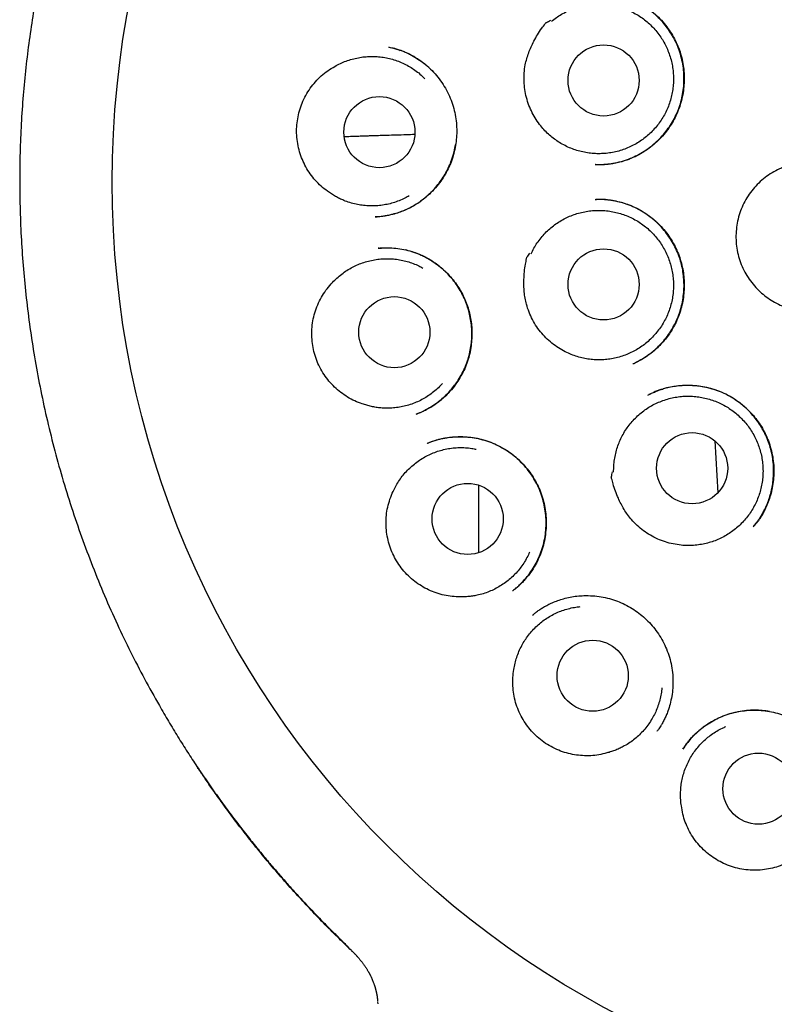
# Model space of a CAD drawing. Header units: millimetres. Extents: x 8 to 888, y 12 to 898.
# Tile 52 of 59: x 513 to 527, y 866 to 883. Entities that reach past the tile are written whole.
import ezdxf

# ---------------------------------------------------------------- set-up
doc = ezdxf.new("R2010")
doc.units = ezdxf.units.MM

msp = doc.modelspace()

# ---------------------------------------------------------------- linework, layer by layer
at = {"color": 7, "linetype": 'Continuous', "lineweight": 30}
for p, q in [((523.426, 880.282), (523.419, 880.282)), ((519.645, 879.382), (519.629, 879.382)), ((519.693, 878.843), (519.678, 878.842)), ((519.679, 878.841), (519.734, 878.844)), ((524.329, 876.308), (524.347, 876.316)), ((520.341, 875.984), (520.335, 875.981)), ((520.341, 875.982), (520.336, 875.98)), ((525.479, 875.52), (525.531, 874.625)), ((526.148, 874.042), (526.143, 874.036)), ((521.997, 872.936), (521.993, 872.933)), ((524.486, 870.515), (524.493, 870.525)), ((519.668, 865.848), (519.67, 865.816))]:
    msp.add_line(p, q, dxfattribs=at)
at = {"color": 7, "linetype": 'Continuous', "lineweight": 30, "flags": 128}
msp.add_lwpolyline([(521.408, 874.757), (521.408, 874.107), (521.408, 873.592)], dxfattribs=at)
at = {"color": 7, "linetype": 'Continuous', "lineweight": 30}
for centre, radius in [((531.267, 879.981), 16.174), ((523.564, 881.732), 0.613), ((519.699, 880.841), 0.613), ((523.564, 878.216), 0.613), ((519.957, 877.393), 0.613), ((525.09, 875.048), 0.613), ((521.221, 874.174), 0.613), ((523.376, 871.47), 0.613), ((526.233, 869.523), 0.613)]:
    msp.add_circle(centre, radius, dxfattribs=at)
for points, knots in [([(531.266, 897.786), (531.091, 897.785), (530.74, 897.781), (530.216, 897.757), (529.696, 897.718), (529.181, 897.665), (528.674, 897.597), (528.176, 897.516), (527.688, 897.423), (527.206, 897.318), (526.728, 897.199), (526.255, 897.069), (525.788, 896.925), (525.329, 896.77), (524.88, 896.605), (524.443, 896.43), (524.018, 896.247), (523.605, 896.057), (523.202, 895.858), (522.79, 895.642), (522.37, 895.408), (521.944, 895.154), (521.53, 894.891), (521.127, 894.619), (520.736, 894.34), (520.356, 894.053), (519.99, 893.76), (519.636, 893.462), (519.295, 893.16), (518.967, 892.853), (518.652, 892.543), (518.348, 892.229), (518.056, 891.912), (517.775, 891.592), (517.506, 891.27), (517.238, 890.933), (516.972, 890.582), (516.709, 890.217), (516.46, 889.852), (516.224, 889.487), (516.001, 889.124), (515.79, 888.761), (515.592, 888.401), (515.402, 888.037), (515.222, 887.671), (515.052, 887.303), (514.894, 886.938), (514.746, 886.576), (514.61, 886.219), (514.48, 885.856), (514.357, 885.488), (514.242, 885.116), (514.137, 884.75), (514.043, 884.391), (513.958, 884.039), (513.882, 883.695), (513.806, 883.315), (513.731, 882.894), (513.661, 882.426), (513.603, 881.953), (513.556, 881.472), (513.523, 880.984), (513.503, 880.489), (513.496, 879.99), (513.504, 879.487), (513.525, 878.983), (513.56, 878.48), (513.61, 877.977), (513.673, 877.471), (513.752, 876.961), (513.847, 876.446), (513.958, 875.927), (514.086, 875.408), (514.229, 874.889), (514.388, 874.373), (514.563, 873.862), (514.753, 873.355), (514.959, 872.852), (515.177, 872.361), (515.407, 871.882), (515.648, 871.415), (515.869, 871.016), (516.063, 870.684), (516.225, 870.417), (516.389, 870.157), (516.562, 869.892), (516.744, 869.625), (516.933, 869.357), (517.119, 869.104), (517.3, 868.865), (517.476, 868.641), (517.645, 868.432), (517.807, 868.238), (517.96, 868.058), (518.107, 867.891), (518.246, 867.736), (518.378, 867.592), (518.501, 867.461), (518.612, 867.344), (518.711, 867.243), (518.797, 867.155), (518.877, 867.075), (518.943, 867.01), (518.996, 866.958), (519.037, 866.918), (519.073, 866.883), (519.103, 866.852), (519.128, 866.824), (519.15, 866.8), (519.164, 866.786), (519.17, 866.78)], [0, 0, 0, 0, 0.012335, 0.024604, 0.036801, 0.04892, 0.060954, 0.072687, 0.084328, 0.095873, 0.107318, 0.118864, 0.130299, 0.141619, 0.152822, 0.163903, 0.174659, 0.185294, 0.195816, 0.20623, 0.217944, 0.229537, 0.241019, 0.252392, 0.263646, 0.274769, 0.285749, 0.296577, 0.307242, 0.317734, 0.328076, 0.338291, 0.348379, 0.358336, 0.368161, 0.377851, 0.388543, 0.399061, 0.409404, 0.41957, 0.429558, 0.439365, 0.44899, 0.458433, 0.468129, 0.477624, 0.486929, 0.496055, 0.504999, 0.51376, 0.523109, 0.532237, 0.541143, 0.549825, 0.558284, 0.566516, 0.574529, 0.585507, 0.59657, 0.607717, 0.618945, 0.630458, 0.642051, 0.653732, 0.665501, 0.677361, 0.689098, 0.700923, 0.712837, 0.724842, 0.737158, 0.74957, 0.762079, 0.774685, 0.787392, 0.799967, 0.812611, 0.825323, 0.838105, 0.850323, 0.862615, 0.874985, 0.882314, 0.88967, 0.896894, 0.903881, 0.911892, 0.919568, 0.92691, 0.933919, 0.940593, 0.946931, 0.952783, 0.958314, 0.963519, 0.968398, 0.972951, 0.977176, 0.981075, 0.984218, 0.987111, 0.989754, 0.992147, 0.993603, 0.994948, 0.996188, 0.997098, 0.998045, 0.999062, 1, 1, 1, 1]), ([(522.664, 882.752), (522.692, 882.774), (522.748, 882.818), (522.84, 882.875), (522.936, 882.926), (523.037, 882.968), (523.14, 883.001), (523.245, 883.026), (523.353, 883.042), (523.462, 883.048), (523.57, 883.045), (523.678, 883.033), (523.785, 883.012), (523.89, 882.982), (523.991, 882.944), (524.088, 882.897), (524.182, 882.842), (524.271, 882.779), (524.354, 882.709), (524.43, 882.632), (524.5, 882.549), (524.564, 882.46), (524.618, 882.367), (524.665, 882.269), (524.704, 882.167), (524.734, 882.062), (524.755, 881.956), (524.767, 881.848), (524.77, 881.739), (524.764, 881.63), (524.748, 881.523), (524.724, 881.417), (524.691, 881.313), (524.649, 881.212), (524.599, 881.116), (524.541, 881.024), (524.475, 880.937), (524.402, 880.856), (524.323, 880.782), (524.239, 880.715), (524.148, 880.654), (524.052, 880.602), (523.953, 880.558), (523.851, 880.522), (523.745, 880.495), (523.638, 880.477), (523.53, 880.469), (523.422, 880.469), (523.313, 880.479), (523.206, 880.498), (523.101, 880.525), (522.999, 880.562), (522.9, 880.607), (522.805, 880.66), (522.715, 880.721), (522.631, 880.789), (522.552, 880.864), (522.475, 880.953), (522.399, 881.056), (522.356, 881.135), (522.335, 881.175)], [0, 0, 0, 0, 0.016852, 0.033704, 0.051045, 0.068386, 0.085238, 0.10209, 0.119431, 0.136772, 0.153624, 0.170476, 0.187817, 0.205159, 0.22201, 0.238862, 0.256203, 0.273545, 0.290396, 0.307248, 0.32459, 0.341931, 0.358783, 0.375634, 0.392976, 0.410317, 0.427169, 0.444021, 0.461362, 0.478703, 0.495555, 0.512407, 0.529748, 0.547089, 0.563941, 0.580793, 0.598134, 0.615476, 0.632327, 0.649179, 0.66652, 0.683862, 0.700714, 0.717565, 0.734907, 0.752248, 0.7691, 0.785951, 0.803293, 0.820634, 0.837486, 0.854338, 0.871679, 0.88902, 0.905872, 0.922724, 0.940065, 0.957406, 0.978585, 1, 1, 1, 1]), ([(523.419, 880.281), (523.424, 880.281), (523.437, 880.281), (523.463, 880.281), (523.501, 880.281), (523.551, 880.284), (523.613, 880.288), (523.685, 880.297), (523.784, 880.314), (523.905, 880.344), (524.041, 880.392), (524.169, 880.453), (524.29, 880.526), (524.401, 880.608), (524.504, 880.7), (524.597, 880.799), (524.68, 880.906), (524.753, 881.019), (524.816, 881.139), (524.868, 881.265), (524.907, 881.397), (524.934, 881.531), (524.949, 881.669), (524.951, 881.807), (524.941, 881.946), (524.917, 882.085), (524.88, 882.219), (524.832, 882.349), (524.772, 882.47), (524.703, 882.584), (524.626, 882.688), (524.542, 882.784), (524.452, 882.87), (524.358, 882.946), (524.262, 883.013), (524.166, 883.071), (524.1, 883.102), (524.067, 883.117)], [0, 0, 0, 0, 0.0041205, 0.0100322, 0.0195878, 0.0318744, 0.0469125, 0.0647113, 0.0852417, 0.1208592, 0.1560331, 0.1907831, 0.2251355, 0.2591149, 0.292731, 0.3259874, 0.358888, 0.3916883, 0.424768, 0.4581347, 0.4915946, 0.5251564, 0.558858, 0.5927274, 0.6267881, 0.6610652, 0.6953823, 0.7291831, 0.7623181, 0.7947337, 0.8264699, 0.8575531, 0.8880023, 0.9177639, 0.9463586, 0.9737519, 1, 1, 1, 1]), ([(524.075, 883.114), (524.08, 883.111), (524.093, 883.106), (524.118, 883.095), (524.152, 883.079), (524.196, 883.056), (524.249, 883.026), (524.309, 882.987), (524.39, 882.929), (524.485, 882.848), (524.586, 882.744), (524.675, 882.631), (524.753, 882.512), (524.819, 882.387), (524.872, 882.258), (524.912, 882.126), (524.938, 881.992), (524.953, 881.857), (524.955, 881.721), (524.945, 881.586), (524.923, 881.45), (524.888, 881.317), (524.841, 881.187), (524.782, 881.061), (524.709, 880.94), (524.625, 880.826), (524.531, 880.721), (524.429, 880.626), (524.32, 880.542), (524.206, 880.47), (524.088, 880.409), (523.968, 880.359), (523.855, 880.324), (523.75, 880.301), (523.658, 880.287), (523.573, 880.28), (523.496, 880.279), (523.448, 880.28), (523.426, 880.28)], [0, 0, 0, 0, 0.004796, 0.011179, 0.02105, 0.033406, 0.048282, 0.065703, 0.085686, 0.121496, 0.156957, 0.192053, 0.226793, 0.261191, 0.295277, 0.329037, 0.362273, 0.395159, 0.428176, 0.461369, 0.494743, 0.528307, 0.562073, 0.596067, 0.630308, 0.664809, 0.699458, 0.733622, 0.767185, 0.800122, 0.832419, 0.864077, 0.895109, 0.919481, 0.942459, 0.963493, 0.982646, 1, 1, 1, 1]), ([(522.335, 881.175), (522.314, 881.218), (522.274, 881.302), (522.232, 881.437), (522.203, 881.576), (522.191, 881.718), (522.193, 881.86), (522.21, 881.991), (522.238, 882.107), (522.272, 882.21), (522.313, 882.311), (522.364, 882.415), (522.426, 882.521), (522.489, 882.625), (522.543, 882.686), (522.562, 882.724), (522.569, 882.727), (522.572, 882.729), (522.587, 882.737), (522.614, 882.751), (522.639, 882.763), (522.652, 882.77)], [0, 0, 0, 0, 0.080043, 0.160348, 0.240415, 0.32131, 0.402446, 0.483326, 0.54485, 0.606566, 0.668366, 0.730004, 0.804306, 0.878613, 0.935107, 0.946022, 0.946392, 0.947759, 0.953225, 0.97509, 1, 1, 1, 1]), ([(519.864, 882.308), (519.881, 882.304), (519.916, 882.297), (519.975, 882.283), (520.04, 882.263), (520.11, 882.237), (520.182, 882.205), (520.268, 882.162), (520.367, 882.102), (520.477, 882.022), (520.584, 881.928), (520.686, 881.819), (520.778, 881.697), (520.858, 881.566), (520.924, 881.429), (520.973, 881.288), (521.008, 881.144), (521.028, 880.999), (521.034, 880.855), (521.027, 880.714), (521.007, 880.575), (520.975, 880.44), (520.93, 880.307), (520.871, 880.178), (520.798, 880.053), (520.713, 879.934), (520.616, 879.823), (520.514, 879.728), (520.411, 879.647), (520.31, 879.581), (520.208, 879.525), (520.108, 879.48), (520.006, 879.443), (519.902, 879.414), (519.815, 879.397), (519.751, 879.387), (519.708, 879.383), (519.671, 879.382), (519.651, 879.381), (519.641, 879.38)], [0, 0, 0, 0, 0.01331, 0.027935, 0.044088, 0.061759, 0.080255, 0.099456, 0.129584, 0.161323, 0.194684, 0.22967, 0.265935, 0.301874, 0.337316, 0.372284, 0.40679, 0.440835, 0.474399, 0.507455, 0.53998, 0.572315, 0.605046, 0.638196, 0.671787, 0.705846, 0.740384, 0.775409, 0.80379, 0.8324, 0.859777, 0.88544, 0.909281, 0.936484, 0.96085, 0.971974, 0.982078, 0.991281, 1, 1, 1, 1]), ([(519.854, 882.309), (519.895, 882.3), (519.964, 882.286), (520.031, 882.261), (520.059, 882.25)], [0, 0, 0, 0, 0.583399, 1, 1, 1, 1]), ([(518.932, 881.975), (518.963, 881.992), (519.025, 882.026), (519.125, 882.068), (519.229, 882.101), (519.335, 882.126), (519.442, 882.141), (519.549, 882.148), (519.658, 882.145), (519.766, 882.133), (519.872, 882.112), (519.976, 882.082), (520.077, 882.043), (520.176, 881.996), (520.268, 881.941), (520.356, 881.878), (520.428, 881.819), (520.468, 881.777), (520.483, 881.762)], [0, 0, 0, 0, 0.0633145, 0.126629, 0.191783, 0.2569369, 0.3202514, 0.3835659, 0.4487199, 0.5138738, 0.5771883, 0.6405028, 0.7056568, 0.7708107, 0.8341252, 0.8974397, 0.9625937, 1, 1, 1, 1]), ([(520.621, 881.885), (520.589, 881.916), (520.524, 881.98), (520.414, 882.066), (520.303, 882.139), (520.192, 882.197), (520.114, 882.233), (520.068, 882.248), (520.059, 882.251)], [0, 0, 0, 0, 0.196369, 0.403688, 0.619055, 0.785998, 0.957677, 1, 1, 1, 1]), ([(518.804, 879.823), (518.767, 879.852), (518.692, 879.909), (518.593, 880.01), (518.505, 880.121), (518.43, 880.24), (518.369, 880.367), (518.32, 880.502), (518.288, 880.643), (518.271, 880.788), (518.271, 880.932), (518.288, 881.074), (518.319, 881.211), (518.366, 881.345), (518.427, 881.475), (518.504, 881.598), (518.594, 881.711), (518.696, 881.813), (518.808, 881.902), (518.891, 881.951), (518.932, 881.975)], [0, 0, 0, 0, 0.054899, 0.109981, 0.164895, 0.219715, 0.274697, 0.329516, 0.386208, 0.443093, 0.49978, 0.554208, 0.608801, 0.663234, 0.719623, 0.776191, 0.832562, 0.888308, 0.94424, 1, 1, 1, 1]), ([(519.091, 880.766), (519.099, 880.766), (519.145, 880.768), (519.23, 880.771), (519.32, 880.774), (519.386, 880.776), (519.427, 880.777), (519.468, 880.779), (519.51, 880.78), (519.553, 880.781), (519.621, 880.784), (519.713, 880.786), (519.844, 880.791), (519.992, 880.795), (520.153, 880.8), (520.259, 880.803), (520.309, 880.805)], [0, 0, 0, 0, 0.0205402, 0.1203365, 0.2176179, 0.2526577, 0.2873595, 0.3217232, 0.3557491, 0.3908759, 0.4309924, 0.5247462, 0.6173685, 0.7519943, 0.8841595, 1, 1, 1, 1]), ([(519.629, 879.38), (519.636, 879.381), (519.651, 879.382), (519.684, 879.385), (519.731, 879.391), (519.792, 879.4), (519.86, 879.412), (519.94, 879.431), (520.031, 879.458), (520.132, 879.496), (520.235, 879.544), (520.337, 879.602), (520.439, 879.672), (520.537, 879.752), (520.628, 879.841), (520.71, 879.937), (520.783, 880.037), (520.846, 880.141), (520.9, 880.247), (520.949, 880.366), (520.989, 880.495), (521.006, 880.589), (521.014, 880.634)], [0, 0, 0, 0, 0.011063, 0.02448, 0.04948, 0.08073, 0.115785, 0.152284, 0.203173, 0.25659, 0.312515, 0.370943, 0.43189, 0.495304, 0.558731, 0.620981, 0.68206, 0.741972, 0.800721, 0.858323, 0.933372, 1, 1, 1, 1]), ([(526.237, 878.113), (526.204, 878.148), (526.137, 878.217), (526.052, 878.335), (525.979, 878.461), (525.922, 878.594), (525.88, 878.733), (525.853, 878.876), (525.843, 879.021), (525.85, 879.166), (525.872, 879.309), (525.91, 879.449), (525.964, 879.584), (526.033, 879.712), (526.115, 879.831), (526.211, 879.94), (526.318, 880.038), (526.435, 880.124), (526.561, 880.195), (526.695, 880.252), (526.834, 880.294), (526.977, 880.319), (527.121, 880.329), (527.266, 880.322), (527.409, 880.299), (527.549, 880.26), (527.684, 880.206), (527.811, 880.137), (527.93, 880.054), (528.039, 879.958), (528.137, 879.85), (528.222, 879.733), (528.293, 879.606), (528.349, 879.472), (528.39, 879.333), (528.416, 879.19), (528.425, 879.046), (528.417, 878.901), (528.394, 878.757), (528.354, 878.618), (528.3, 878.483), (528.23, 878.356), (528.147, 878.237), (528.051, 878.128), (527.943, 878.031), (527.825, 877.947), (527.698, 877.876), (527.564, 877.82), (527.425, 877.78), (527.282, 877.755), (527.137, 877.747), (526.993, 877.754), (526.849, 877.778), (526.71, 877.818), (526.576, 877.874), (526.451, 877.942), (526.337, 878.022), (526.271, 878.083), (526.237, 878.113)], [0, 0, 0, 0, 0.017879, 0.035815, 0.053694, 0.071573, 0.089509, 0.107388, 0.125266, 0.143202, 0.161081, 0.17896, 0.196896, 0.214775, 0.232654, 0.25059, 0.268469, 0.286348, 0.304284, 0.322163, 0.340041, 0.357977, 0.375856, 0.393735, 0.411671, 0.42955, 0.447429, 0.465365, 0.483244, 0.501123, 0.519059, 0.536938, 0.554816, 0.572752, 0.590631, 0.60851, 0.626446, 0.644325, 0.662204, 0.68014, 0.698019, 0.715898, 0.733834, 0.751713, 0.769591, 0.787527, 0.805406, 0.823285, 0.841221, 0.8591, 0.876979, 0.894915, 0.912794, 0.930673, 0.948609, 0.966488, 0.983244, 1, 1, 1, 1]), ([(520.215, 879.745), (520.19, 879.731), (520.133, 879.698), (520.039, 879.657), (519.937, 879.621), (519.832, 879.595), (519.726, 879.577), (519.617, 879.568), (519.508, 879.569), (519.401, 879.579), (519.295, 879.597), (519.189, 879.625), (519.095, 879.659), (519.012, 879.696), (518.941, 879.733), (518.871, 879.776), (518.826, 879.807), (518.804, 879.823)], [0, 0, 0, 0, 0.057845, 0.131164, 0.204482, 0.275731, 0.34698, 0.420298, 0.493617, 0.564865, 0.636114, 0.709433, 0.782751, 0.836626, 0.8905, 0.94525, 1, 1, 1, 1]), ([(523.419, 879.682), (523.427, 879.682), (523.444, 879.683), (523.478, 879.684), (523.523, 879.685), (523.579, 879.682), (523.64, 879.676), (523.706, 879.667), (523.788, 879.652), (523.89, 879.627), (524.009, 879.587), (524.13, 879.535), (524.251, 879.467), (524.369, 879.386), (524.48, 879.292), (524.581, 879.189), (524.67, 879.078), (524.747, 878.961), (524.813, 878.838), (524.866, 878.712), (524.907, 878.582), (524.935, 878.452), (524.951, 878.321), (524.955, 878.19), (524.948, 878.058), (524.93, 877.925), (524.899, 877.793), (524.855, 877.662), (524.803, 877.543), (524.744, 877.436), (524.682, 877.34), (524.611, 877.249), (524.534, 877.165), (524.448, 877.083), (524.354, 877.009), (524.254, 876.942), (524.159, 876.888), (524.096, 876.859), (524.066, 876.845)], [0, 0, 0, 0, 0.007026, 0.0152, 0.026804, 0.040588, 0.055982, 0.071974, 0.088554, 0.117478, 0.148009, 0.18014, 0.213878, 0.249173, 0.284622, 0.319625, 0.35419, 0.388324, 0.422038, 0.455357, 0.488304, 0.5207, 0.552516, 0.58422, 0.616342, 0.648892, 0.681872, 0.715293, 0.749172, 0.776629, 0.804402, 0.832501, 0.860697, 0.887635, 0.919209, 0.948451, 0.975371, 1, 1, 1, 1]), ([(524.077, 876.85), (524.09, 876.856), (524.12, 876.87), (524.167, 876.896), (524.228, 876.93), (524.301, 876.976), (524.385, 877.038), (524.472, 877.111), (524.559, 877.198), (524.645, 877.298), (524.724, 877.41), (524.793, 877.531), (524.849, 877.656), (524.893, 877.785), (524.924, 877.915), (524.944, 878.046), (524.952, 878.177), (524.948, 878.306), (524.934, 878.433), (524.909, 878.558), (524.873, 878.682), (524.824, 878.805), (524.764, 878.925), (524.692, 879.04), (524.609, 879.15), (524.514, 879.253), (524.409, 879.349), (524.292, 879.435), (524.168, 879.51), (524.039, 879.571), (523.909, 879.618), (523.781, 879.651), (523.656, 879.672), (523.54, 879.683), (523.465, 879.682), (523.43, 879.682)], [0, 0, 0, 0, 0.010911, 0.0249, 0.039353, 0.06278, 0.088476, 0.116449, 0.146708, 0.179262, 0.213562, 0.247714, 0.28159, 0.315015, 0.347949, 0.380435, 0.412503, 0.444175, 0.475471, 0.506664, 0.538425, 0.570815, 0.603696, 0.637059, 0.670939, 0.705361, 0.740351, 0.775938, 0.812082, 0.847452, 0.881405, 0.913863, 0.94487, 0.974451, 1, 1, 1, 1]), ([(522.314, 878.744), (522.33, 878.776), (522.361, 878.841), (522.418, 878.932), (522.484, 879.02), (522.556, 879.102), (522.634, 879.176), (522.719, 879.244), (522.809, 879.305), (522.904, 879.358), (523.003, 879.402), (523.105, 879.438), (523.211, 879.466), (523.318, 879.484), (523.426, 879.493), (523.534, 879.493), (523.643, 879.484), (523.75, 879.466), (523.855, 879.439), (523.957, 879.403), (524.057, 879.359), (524.152, 879.306), (524.242, 879.245), (524.326, 879.178), (524.406, 879.103), (524.478, 879.021), (524.543, 878.935), (524.601, 878.843), (524.651, 878.746), (524.692, 878.645), (524.725, 878.541), (524.749, 878.436), (524.764, 878.328), (524.77, 878.218), (524.767, 878.11), (524.755, 878.003), (524.733, 877.896), (524.703, 877.791), (524.664, 877.69), (524.617, 877.592), (524.561, 877.498), (524.497, 877.409), (524.427, 877.327), (524.351, 877.251), (524.267, 877.181), (524.178, 877.118), (524.084, 877.063), (523.987, 877.017), (523.885, 876.978), (523.78, 876.949), (523.674, 876.928), (523.566, 876.917), (523.457, 876.914), (523.348, 876.921), (523.241, 876.937), (523.136, 876.962), (523.032, 876.996), (522.923, 877.042), (522.811, 877.102), (522.738, 877.155), (522.701, 877.181)], [0, 0, 0, 0, 0.016852, 0.033704, 0.051045, 0.068386, 0.085238, 0.10209, 0.119431, 0.136772, 0.153624, 0.170476, 0.187817, 0.205159, 0.22201, 0.238862, 0.256203, 0.273545, 0.290396, 0.307248, 0.32459, 0.341931, 0.358783, 0.375634, 0.392976, 0.410317, 0.427169, 0.444021, 0.461362, 0.478703, 0.495555, 0.512407, 0.529748, 0.547089, 0.563941, 0.580793, 0.598134, 0.615476, 0.632327, 0.649179, 0.66652, 0.683862, 0.700714, 0.717565, 0.734907, 0.752248, 0.7691, 0.785951, 0.803293, 0.820634, 0.837486, 0.854338, 0.871679, 0.88902, 0.905872, 0.922724, 0.940065, 0.957406, 0.978585, 1, 1, 1, 1]), ([(519.679, 878.842), (519.723, 878.845), (519.813, 878.851), (519.95, 878.845), (520.086, 878.827), (520.222, 878.796), (520.357, 878.751), (520.487, 878.693), (520.611, 878.621), (520.726, 878.539), (520.832, 878.447), (520.927, 878.348), (521.011, 878.243), (521.084, 878.133), (521.147, 878.018), (521.198, 877.901), (521.238, 877.782), (521.267, 877.661), (521.286, 877.539), (521.295, 877.413), (521.293, 877.285), (521.281, 877.154), (521.257, 877.023), (521.221, 876.892), (521.171, 876.762), (521.107, 876.636), (521.031, 876.515), (520.942, 876.401), (520.845, 876.298), (520.744, 876.209), (520.641, 876.133), (520.538, 876.071), (520.438, 876.021), (520.372, 875.994), (520.341, 875.982)], [0, 0, 0, 0, 0.031962, 0.064215, 0.09678, 0.129678, 0.162948, 0.19657, 0.230302, 0.263591, 0.296289, 0.328412, 0.359969, 0.390969, 0.421426, 0.451362, 0.480789, 0.509713, 0.538478, 0.567872, 0.597913, 0.628582, 0.659859, 0.691732, 0.724204, 0.75729, 0.791014, 0.825352, 0.858775, 0.890552, 0.920684, 0.949184, 0.976073, 1, 1, 1, 1]), ([(520.334, 875.981), (520.359, 875.99), (520.413, 876.011), (520.497, 876.052), (520.59, 876.104), (520.681, 876.165), (520.77, 876.235), (520.851, 876.309), (520.927, 876.39), (520.996, 876.476), (521.064, 876.573), (521.127, 876.682), (521.184, 876.803), (521.228, 876.926), (521.261, 877.051), (521.283, 877.177), (521.293, 877.302), (521.293, 877.426), (521.283, 877.55), (521.262, 877.673), (521.231, 877.794), (521.19, 877.914), (521.138, 878.03), (521.076, 878.143), (521.004, 878.25), (520.922, 878.351), (520.836, 878.438), (520.749, 878.515), (520.661, 878.582), (520.564, 878.644), (520.46, 878.701), (520.353, 878.748), (520.249, 878.785), (520.181, 878.802), (520.148, 878.811)], [0, 0, 0, 0, 0.021123, 0.045738, 0.073855, 0.105489, 0.133345, 0.163036, 0.192618, 0.221872, 0.250799, 0.286495, 0.32169, 0.356399, 0.390651, 0.424365, 0.457402, 0.490002, 0.52274, 0.555668, 0.588804, 0.62217, 0.655788, 0.689694, 0.723877, 0.758196, 0.792678, 0.820877, 0.850161, 0.880548, 0.912058, 0.944716, 0.972837, 1, 1, 1, 1]), ([(522.701, 877.181), (522.665, 877.211), (522.591, 877.27), (522.495, 877.373), (522.409, 877.485), (522.336, 877.608), (522.277, 877.737), (522.235, 877.862), (522.21, 877.979), (522.195, 878.087), (522.189, 878.195), (522.19, 878.311), (522.199, 878.434), (522.211, 878.555), (522.234, 878.633), (522.234, 878.675), (522.239, 878.681), (522.241, 878.684), (522.251, 878.698), (522.27, 878.722), (522.286, 878.744), (522.295, 878.756)], [0, 0, 0, 0, 0.080043, 0.160348, 0.240415, 0.32131, 0.402446, 0.483326, 0.54485, 0.606566, 0.668366, 0.730004, 0.804306, 0.878613, 0.935107, 0.946022, 0.946392, 0.947759, 0.953225, 0.97509, 1, 1, 1, 1]), ([(518.892, 878.251), (518.917, 878.276), (518.966, 878.327), (519.05, 878.396), (519.139, 878.459), (519.233, 878.514), (519.33, 878.56), (519.431, 878.598), (519.536, 878.627), (519.643, 878.647), (519.75, 878.658), (519.858, 878.661), (519.967, 878.654), (520.074, 878.637), (520.179, 878.612), (520.282, 878.578), (520.372, 878.541), (520.425, 878.511), (520.447, 878.499)], [0, 0, 0, 0, 0.062892, 0.125783, 0.190502, 0.25522, 0.318112, 0.381003, 0.445722, 0.510441, 0.573332, 0.636224, 0.700943, 0.765661, 0.828553, 0.891444, 0.956163, 1, 1, 1, 1]), ([(519.404, 876.157), (519.36, 876.173), (519.272, 876.205), (519.147, 876.273), (519.031, 876.353), (518.924, 876.445), (518.828, 876.548), (518.742, 876.663), (518.669, 876.788), (518.61, 876.922), (518.568, 877.059), (518.543, 877.199), (518.532, 877.339), (518.537, 877.481), (518.557, 877.624), (518.594, 877.764), (518.647, 877.899), (518.715, 878.026), (518.796, 878.145), (518.86, 878.215), (518.892, 878.251)], [0, 0, 0, 0, 0.054899, 0.109981, 0.164895, 0.219715, 0.274697, 0.329516, 0.386208, 0.443093, 0.49978, 0.554208, 0.608801, 0.663234, 0.719623, 0.776191, 0.832562, 0.888308, 0.94424, 1, 1, 1, 1]), ([(520.788, 876.51), (520.764, 876.485), (520.716, 876.433), (520.634, 876.362), (520.546, 876.298), (520.454, 876.241), (520.358, 876.193), (520.256, 876.153), (520.152, 876.121), (520.047, 876.099), (519.94, 876.085), (519.831, 876.081), (519.731, 876.085), (519.641, 876.096), (519.561, 876.111), (519.482, 876.131), (519.43, 876.148), (519.404, 876.157)], [0, 0, 0, 0, 0.068718, 0.14119, 0.213663, 0.284089, 0.354515, 0.426988, 0.49946, 0.569887, 0.640313, 0.712786, 0.785258, 0.838511, 0.891764, 0.945882, 1, 1, 1, 1]), ([(524.335, 876.311), (524.354, 876.321), (524.393, 876.341), (524.459, 876.37), (524.536, 876.4), (524.623, 876.428), (524.723, 876.452), (524.832, 876.47), (524.948, 876.479), (525.065, 876.479), (525.18, 876.47), (525.302, 876.452), (525.43, 876.421), (525.561, 876.377), (525.686, 876.321), (525.802, 876.255), (525.91, 876.18), (526.011, 876.097), (526.103, 876.005), (526.189, 875.904), (526.267, 875.794), (526.335, 875.676), (526.393, 875.55), (526.44, 875.417), (526.474, 875.278), (526.495, 875.135), (526.501, 874.99), (526.493, 874.848), (526.474, 874.712), (526.443, 874.585), (526.404, 874.467), (526.363, 874.369), (526.323, 874.29), (526.287, 874.227), (526.251, 874.17), (526.214, 874.12), (526.179, 874.078), (526.158, 874.053), (526.148, 874.041)], [0, 0, 0, 0, 0.015637, 0.033579, 0.05386, 0.076509, 0.101551, 0.129008, 0.157944, 0.186597, 0.214915, 0.242883, 0.277327, 0.311183, 0.344447, 0.37713, 0.409242, 0.44085, 0.47269, 0.505021, 0.537853, 0.571195, 0.605066, 0.639505, 0.674478, 0.70979, 0.745469, 0.780569, 0.814098, 0.846069, 0.876494, 0.905387, 0.923809, 0.941564, 0.958468, 0.973779, 0.987558, 1, 1, 1, 1]), ([(526.143, 874.035), (526.151, 874.045), (526.166, 874.063), (526.191, 874.099), (526.222, 874.14), (526.257, 874.19), (526.293, 874.248), (526.331, 874.317), (526.37, 874.396), (526.406, 874.487), (526.439, 874.588), (526.465, 874.695), (526.485, 874.814), (526.496, 874.943), (526.494, 875.079), (526.481, 875.212), (526.456, 875.342), (526.42, 875.468), (526.373, 875.588), (526.317, 875.702), (526.252, 875.81), (526.178, 875.912), (526.095, 876.008), (526.002, 876.099), (525.901, 876.183), (525.79, 876.258), (525.672, 876.324), (525.545, 876.379), (525.412, 876.423), (525.274, 876.454), (525.134, 876.472), (524.993, 876.476), (524.854, 876.468), (524.717, 876.448), (524.583, 876.415), (524.458, 876.372), (524.381, 876.334), (524.344, 876.316)], [0, 0, 0, 0, 0.009853, 0.019023, 0.032424, 0.047433, 0.064311, 0.08307, 0.105171, 0.129393, 0.155647, 0.18336, 0.21084, 0.244725, 0.278123, 0.311058, 0.343553, 0.375639, 0.40733, 0.438489, 0.469163, 0.500039, 0.531371, 0.563178, 0.595479, 0.628304, 0.661691, 0.695655, 0.729996, 0.764717, 0.799664, 0.834311, 0.868634, 0.902648, 0.936367, 0.96982, 1, 1, 1, 1]), ([(523.737, 874.982), (523.737, 875.018), (523.738, 875.089), (523.75, 875.197), (523.771, 875.304), (523.8, 875.409), (523.839, 875.51), (523.885, 875.608), (523.94, 875.702), (524.003, 875.791), (524.073, 875.874), (524.149, 875.95), (524.232, 876.021), (524.321, 876.084), (524.414, 876.139), (524.511, 876.186), (524.613, 876.225), (524.718, 876.255), (524.824, 876.276), (524.932, 876.289), (525.041, 876.292), (525.15, 876.285), (525.257, 876.27), (525.362, 876.246), (525.466, 876.213), (525.567, 876.171), (525.663, 876.121), (525.755, 876.063), (525.842, 875.997), (525.923, 875.924), (525.998, 875.845), (526.065, 875.761), (526.126, 875.67), (526.178, 875.574), (526.222, 875.475), (526.258, 875.373), (526.285, 875.267), (526.303, 875.159), (526.312, 875.051), (526.312, 874.943), (526.302, 874.834), (526.284, 874.727), (526.256, 874.622), (526.22, 874.52), (526.175, 874.421), (526.122, 874.325), (526.062, 874.236), (525.994, 874.152), (525.919, 874.073), (525.837, 874), (525.75, 873.936), (525.658, 873.879), (525.561, 873.829), (525.46, 873.788), (525.357, 873.756), (525.251, 873.733), (525.143, 873.718), (525.025, 873.713), (524.898, 873.718), (524.809, 873.734), (524.764, 873.742)], [0, 0, 0, 0, 0.016852, 0.033704, 0.051045, 0.068386, 0.085238, 0.10209, 0.119431, 0.136772, 0.153624, 0.170476, 0.187817, 0.205159, 0.22201, 0.238862, 0.256203, 0.273545, 0.290396, 0.307248, 0.32459, 0.341931, 0.358783, 0.375634, 0.392976, 0.410317, 0.427169, 0.444021, 0.461362, 0.478703, 0.495555, 0.512407, 0.529748, 0.547089, 0.563941, 0.580793, 0.598134, 0.615476, 0.632327, 0.649179, 0.66652, 0.683862, 0.700714, 0.717565, 0.734907, 0.752248, 0.7691, 0.785951, 0.803293, 0.820634, 0.837486, 0.854338, 0.871679, 0.88902, 0.905872, 0.922724, 0.940065, 0.957406, 0.978585, 1, 1, 1, 1]), ([(522.025, 872.956), (522.031, 872.961), (522.057, 872.982), (522.104, 873.025), (522.166, 873.087), (522.231, 873.16), (522.3, 873.248), (522.368, 873.352), (522.432, 873.472), (522.486, 873.599), (522.528, 873.733), (522.557, 873.873), (522.573, 874.018), (522.574, 874.163), (522.561, 874.306), (522.535, 874.447), (522.496, 874.583), (522.444, 874.714), (522.382, 874.838), (522.308, 874.955), (522.225, 875.063), (522.132, 875.163), (522.03, 875.254), (521.919, 875.336), (521.799, 875.41), (521.67, 875.472), (521.533, 875.523), (521.388, 875.561), (521.255, 875.58), (521.137, 875.588), (521.035, 875.587), (520.932, 875.579), (520.832, 875.565), (520.737, 875.545), (520.654, 875.522), (520.584, 875.499), (520.541, 875.482), (520.522, 875.474)], [0, 0, 0, 0, 0.005619, 0.023817, 0.044691, 0.068259, 0.093002, 0.124453, 0.156497, 0.189146, 0.222428, 0.256356, 0.290722, 0.325152, 0.359212, 0.392933, 0.426339, 0.459458, 0.492322, 0.524961, 0.557236, 0.589139, 0.621211, 0.653864, 0.687121, 0.721008, 0.755565, 0.790851, 0.826723, 0.850905, 0.875309, 0.898773, 0.924418, 0.947347, 0.967575, 0.98512, 1, 1, 1, 1]), ([(520.535, 875.48), (520.539, 875.482), (520.549, 875.486), (520.571, 875.495), (520.6, 875.507), (520.639, 875.521), (520.686, 875.536), (520.743, 875.551), (520.809, 875.565), (520.906, 875.582), (521.033, 875.593), (521.184, 875.591), (521.333, 875.574), (521.479, 875.542), (521.619, 875.497), (521.753, 875.438), (521.879, 875.367), (521.996, 875.285), (522.104, 875.192), (522.203, 875.091), (522.292, 874.98), (522.37, 874.862), (522.436, 874.738), (522.49, 874.607), (522.531, 874.472), (522.559, 874.333), (522.574, 874.192), (522.575, 874.048), (522.563, 873.903), (522.537, 873.759), (522.496, 873.616), (522.44, 873.477), (522.37, 873.343), (522.295, 873.232), (522.225, 873.145), (522.167, 873.082), (522.115, 873.031), (522.069, 872.991), (522.03, 872.959), (522.008, 872.942), (521.998, 872.935)], [0, 0, 0, 0, 0.00401, 0.0098, 0.017533, 0.027273, 0.039054, 0.052899, 0.068821, 0.086584, 0.122426, 0.157915, 0.193057, 0.227866, 0.262366, 0.296589, 0.330341, 0.363633, 0.396793, 0.429891, 0.462937, 0.495939, 0.528909, 0.561874, 0.594852, 0.627855, 0.66101, 0.694579, 0.728547, 0.762887, 0.797578, 0.832622, 0.868038, 0.903855, 0.926618, 0.946657, 0.963981, 0.978613, 0.990595, 1, 1, 1, 1]), ([(519.952, 874.68), (519.968, 874.712), (520, 874.775), (520.06, 874.865), (520.126, 874.952), (520.2, 875.032), (520.28, 875.104), (520.365, 875.17), (520.456, 875.229), (520.553, 875.28), (520.652, 875.323), (520.754, 875.356), (520.86, 875.382), (520.968, 875.398), (521.075, 875.405), (521.183, 875.402), (521.282, 875.393), (521.343, 875.38), (521.369, 875.375)], [0, 0, 0, 0, 0.0627399, 0.1254798, 0.1900425, 0.2546051, 0.3173451, 0.380085, 0.4446476, 0.5092103, 0.5719502, 0.6346901, 0.6992528, 0.7638154, 0.8265553, 0.8892952, 0.9538579, 1, 1, 1, 1]), ([(520.523, 875.475), (520.523, 875.475), (520.528, 875.478), (520.533, 875.479), (520.539, 875.481)], [0, 0, 0, 0, 0.072807, 1, 1, 1, 1]), ([(524.764, 873.742), (524.719, 873.752), (524.627, 873.774), (524.495, 873.825), (524.369, 873.889), (524.25, 873.968), (524.141, 874.059), (524.049, 874.153), (523.975, 874.247), (523.916, 874.338), (523.863, 874.433), (523.814, 874.538), (523.769, 874.652), (523.727, 874.767), (523.714, 874.847), (523.696, 874.885), (523.697, 874.892), (523.698, 874.897), (523.701, 874.913), (523.707, 874.943), (523.712, 874.97), (523.715, 874.984)], [0, 0, 0, 0, 0.080043, 0.160348, 0.240415, 0.32131, 0.402446, 0.483326, 0.54485, 0.606566, 0.668366, 0.730004, 0.804306, 0.878613, 0.935107, 0.946022, 0.946392, 0.947759, 0.953225, 0.97509, 1, 1, 1, 1]), ([(521.058, 872.83), (521.012, 872.832), (520.918, 872.837), (520.779, 872.865), (520.644, 872.907), (520.515, 872.964), (520.392, 873.034), (520.277, 873.118), (520.17, 873.216), (520.075, 873.327), (519.994, 873.446), (519.928, 873.572), (519.877, 873.703), (519.839, 873.84), (519.817, 873.982), (519.811, 874.127), (519.821, 874.272), (519.849, 874.413), (519.891, 874.55), (519.931, 874.637), (519.952, 874.68)], [0, 0, 0, 0, 0.054899, 0.109981, 0.164895, 0.219715, 0.274697, 0.329516, 0.386208, 0.443093, 0.49978, 0.554208, 0.608801, 0.663234, 0.719623, 0.776191, 0.832562, 0.888308, 0.94424, 1, 1, 1, 1]), ([(522.286, 873.598), (522.283, 873.591), (522.267, 873.552), (522.23, 873.481), (522.173, 873.389), (522.108, 873.301), (522.037, 873.22), (521.959, 873.146), (521.874, 873.077), (521.784, 873.017), (521.69, 872.964), (521.591, 872.92), (521.489, 872.883), (521.392, 872.858), (521.303, 872.842), (521.222, 872.833), (521.14, 872.828), (521.086, 872.829), (521.058, 872.83)], [0, 0, 0, 0, 0.01355, 0.082903, 0.154272, 0.22564, 0.294994, 0.364348, 0.435716, 0.507085, 0.576438, 0.645792, 0.717161, 0.788529, 0.840971, 0.893412, 0.946706, 1, 1, 1, 1]), ([(522.338, 872.514), (522.349, 872.524), (522.372, 872.542), (522.413, 872.576), (522.466, 872.614), (522.531, 872.654), (522.602, 872.693), (522.683, 872.732), (522.775, 872.768), (522.877, 872.801), (522.988, 872.827), (523.105, 872.845), (523.235, 872.854), (523.374, 872.851), (523.521, 872.833), (523.664, 872.802), (523.802, 872.758), (523.933, 872.7), (524.057, 872.631), (524.172, 872.552), (524.279, 872.462), (524.379, 872.361), (524.469, 872.25), (524.55, 872.13), (524.62, 872), (524.678, 871.862), (524.721, 871.716), (524.749, 871.564), (524.761, 871.411), (524.758, 871.26), (524.741, 871.117), (524.712, 870.984), (524.678, 870.874), (524.643, 870.785), (524.611, 870.714), (524.58, 870.655), (524.551, 870.607), (524.528, 870.572), (524.508, 870.543), (524.497, 870.528), (524.492, 870.521)], [0, 0, 0, 0, 0.011677, 0.023039, 0.039843, 0.057546, 0.076684, 0.097254, 0.120772, 0.14592, 0.172698, 0.200911, 0.229139, 0.264072, 0.298627, 0.332814, 0.366652, 0.400176, 0.433292, 0.465862, 0.498357, 0.531323, 0.564769, 0.598701, 0.633129, 0.668075, 0.70357, 0.739629, 0.776198, 0.811695, 0.845406, 0.877307, 0.907389, 0.926438, 0.944686, 0.962099, 0.973764, 0.983859, 0.992534, 1, 1, 1, 1]), ([(522.017, 871.58), (522.023, 871.615), (522.036, 871.685), (522.065, 871.789), (522.104, 871.891), (522.151, 871.989), (522.205, 872.082), (522.267, 872.17), (522.337, 872.254), (522.414, 872.331), (522.497, 872.401), (522.584, 872.463), (522.678, 872.518), (522.776, 872.566), (522.877, 872.604), (522.981, 872.634), (523.076, 872.653), (523.137, 872.659), (523.162, 872.662)], [0, 0, 0, 0, 0.062889, 0.125777, 0.190493, 0.255208, 0.318097, 0.380985, 0.445701, 0.510416, 0.573305, 0.636193, 0.700909, 0.765624, 0.828513, 0.891401, 0.956117, 1, 1, 1, 1]), ([(523.62, 870.139), (523.574, 870.127), (523.483, 870.104), (523.342, 870.09), (523.201, 870.09), (523.061, 870.106), (522.923, 870.137), (522.788, 870.184), (522.657, 870.246), (522.533, 870.323), (522.421, 870.414), (522.321, 870.515), (522.233, 870.625), (522.157, 870.744), (522.094, 870.873), (522.045, 871.01), (522.013, 871.151), (521.997, 871.295), (521.997, 871.438), (522.01, 871.533), (522.017, 871.58)], [0, 0, 0, 0, 0.054899, 0.109981, 0.164895, 0.219715, 0.274697, 0.329516, 0.386208, 0.443093, 0.49978, 0.554208, 0.608801, 0.663234, 0.719623, 0.776191, 0.832562, 0.888308, 0.94424, 1, 1, 1, 1]), ([(524.569, 871.261), (524.567, 871.245), (524.564, 871.193), (524.547, 871.106), (524.52, 871.001), (524.484, 870.898), (524.44, 870.8), (524.387, 870.706), (524.326, 870.615), (524.258, 870.531), (524.183, 870.453), (524.103, 870.381), (524.015, 870.316), (523.93, 870.264), (523.85, 870.222), (523.775, 870.189), (523.699, 870.161), (523.646, 870.146), (523.62, 870.139)], [0, 0, 0, 0, 0.030701, 0.098849, 0.168977, 0.239104, 0.307252, 0.3754, 0.445528, 0.515655, 0.583803, 0.651951, 0.722078, 0.792206, 0.843736, 0.895266, 0.947633, 1, 1, 1, 1]), ([(526.426, 870.854), (526.383, 870.86), (526.297, 870.873), (526.164, 870.878), (526.028, 870.871), (525.891, 870.851), (525.754, 870.819), (525.619, 870.773), (525.488, 870.713), (525.366, 870.643), (525.255, 870.563), (525.157, 870.479), (525.07, 870.39), (524.995, 870.3), (524.951, 870.237), (524.93, 870.206)], [0, 0, 0, 0, 0.075027, 0.152123, 0.230655, 0.310648, 0.392112, 0.475053, 0.559389, 0.641732, 0.720485, 0.795694, 0.867369, 0.935485, 1, 1, 1, 1]), ([(524.931, 870.21), (524.94, 870.223), (524.958, 870.25), (524.991, 870.297), (525.031, 870.349), (525.081, 870.406), (525.139, 870.465), (525.214, 870.533), (525.308, 870.606), (525.422, 870.68), (525.544, 870.744), (525.674, 870.798), (525.811, 870.839), (525.954, 870.866), (526.099, 870.879), (526.244, 870.878), (526.387, 870.864), (526.527, 870.836), (526.663, 870.795), (526.794, 870.743), (526.918, 870.678), (527.034, 870.603), (527.142, 870.517), (527.241, 870.422), (527.333, 870.317), (527.416, 870.203), (527.489, 870.078), (527.551, 869.946), (527.6, 869.805), (527.63, 869.675), (527.647, 869.557), (527.654, 869.455), (527.654, 869.351), (527.647, 869.25), (527.633, 869.153), (527.616, 869.069), (527.597, 868.997), (527.583, 868.953), (527.577, 868.933)], [0, 0, 0, 0, 0.011691, 0.025329, 0.041012, 0.058812, 0.078647, 0.099124, 0.130312, 0.162053, 0.194327, 0.227128, 0.260464, 0.294345, 0.328429, 0.36224, 0.395786, 0.429072, 0.462111, 0.494928, 0.527548, 0.559786, 0.591619, 0.623577, 0.656064, 0.689088, 0.722654, 0.756774, 0.791476, 0.826781, 0.850668, 0.874831, 0.898124, 0.923685, 0.946635, 0.966984, 0.984759, 1, 1, 1, 1]), ([(524.904, 869.227), (524.9, 869.262), (524.891, 869.333), (524.889, 869.441), (524.895, 869.549), (524.911, 869.657), (524.936, 869.762), (524.969, 869.865), (525.012, 869.965), (525.062, 870.061), (525.121, 870.152), (525.186, 870.238), (525.259, 870.318), (525.339, 870.392), (525.424, 870.459), (525.515, 870.517), (525.596, 870.563), (525.649, 870.585), (525.669, 870.593)], [0, 0, 0, 0, 0.063346, 0.126693, 0.191879, 0.257066, 0.320412, 0.383758, 0.448945, 0.514131, 0.577478, 0.640824, 0.706011, 0.771197, 0.834543, 0.89789, 0.963076, 1, 1, 1, 1]), ([(519.217, 866.734), (519.146, 866.802), (518.993, 866.948), (518.761, 867.181), (518.523, 867.427), (518.279, 867.69), (518.036, 867.962), (517.796, 868.243), (517.574, 868.512), (517.37, 868.769), (517.178, 869.02), (516.998, 869.263), (516.838, 869.489), (516.735, 869.637), (516.683, 869.713), (516.669, 869.733), (516.655, 869.753), (516.642, 869.773), (516.629, 869.792), (516.616, 869.811), (516.595, 869.843), (516.578, 869.869), (516.566, 869.888)], [0, 0, 0, 0, 0.071436, 0.153804, 0.238554, 0.320385, 0.414438, 0.503806, 0.588327, 0.667863, 0.742289, 0.818131, 0.887537, 0.943205, 0.949135, 0.954999, 0.960799, 0.966534, 0.972204, 0.977809, 0.983349, 1, 1, 1, 1]), ([(526.861, 868.322), (526.821, 868.297), (526.74, 868.249), (526.61, 868.193), (526.475, 868.152), (526.336, 868.126), (526.195, 868.115), (526.052, 868.12), (525.909, 868.14), (525.768, 868.178), (525.634, 868.231), (525.508, 868.298), (525.392, 868.377), (525.284, 868.469), (525.186, 868.574), (525.099, 868.691), (525.026, 868.816), (524.97, 868.948), (524.927, 869.085), (524.912, 869.18), (524.904, 869.227)], [0, 0, 0, 0, 0.054899, 0.109981, 0.164895, 0.219715, 0.274697, 0.329516, 0.386208, 0.443093, 0.49978, 0.554208, 0.608801, 0.663234, 0.719623, 0.776191, 0.832562, 0.888308, 0.94424, 1, 1, 1, 1]), ([(519.217, 866.733), (519.218, 866.732), (519.223, 866.728), (519.231, 866.72), (519.241, 866.71), (519.251, 866.701), (519.26, 866.692), (519.268, 866.683), (519.276, 866.675), (519.283, 866.668), (519.29, 866.661), (519.296, 866.654), (519.302, 866.647), (519.307, 866.642), (519.312, 866.636), (519.329, 866.618), (519.349, 866.595), (519.37, 866.569), (519.382, 866.554), (519.394, 866.539), (519.407, 866.523), (519.419, 866.506), (519.431, 866.489), (519.443, 866.473), (519.454, 866.457), (519.464, 866.441), (519.475, 866.425), (519.486, 866.408), (519.496, 866.391), (519.505, 866.375), (519.513, 866.361), (519.52, 866.349), (519.527, 866.336), (519.533, 866.325), (519.539, 866.314), (519.544, 866.303), (519.552, 866.286), (519.563, 866.263), (519.576, 866.234), (519.588, 866.205), (519.598, 866.179), (519.605, 866.158), (519.611, 866.142), (519.615, 866.129), (519.618, 866.119), (519.62, 866.113), (519.622, 866.106), (519.624, 866.099), (519.626, 866.092), (519.629, 866.083), (519.631, 866.073), (519.634, 866.062), (519.637, 866.05), (519.64, 866.038), (519.643, 866.026), (519.646, 866.014), (519.648, 866.004), (519.65, 865.994), (519.652, 865.984), (519.654, 865.975), (519.655, 865.966), (519.657, 865.956), (519.659, 865.946), (519.66, 865.935), (519.662, 865.924), (519.663, 865.912), (519.665, 865.9), (519.666, 865.889), (519.667, 865.882), (519.667, 865.88)], [0, 0, 0, 0, 0.0046268, 0.0178654, 0.0304785, 0.0424661, 0.0538283, 0.0645651, 0.0746765, 0.0841625, 0.0934296, 0.1020104, 0.1099049, 0.1171133, 0.1236355, 0.1294715, 0.1883957, 0.2062012, 0.2246056, 0.2436098, 0.263214, 0.2834292, 0.3042908, 0.3226888, 0.3415638, 0.3609156, 0.380542, 0.4002126, 0.4199272, 0.4396858, 0.4549467, 0.4696124, 0.4836825, 0.4971572, 0.5100364, 0.5223202, 0.5341284, 0.567523, 0.6009744, 0.634455, 0.6679073, 0.687128, 0.7058425, 0.724051, 0.7310659, 0.7381575, 0.745674, 0.7536286, 0.7620213, 0.7708521, 0.7827249, 0.7953074, 0.8085996, 0.8225948, 0.836764, 0.8507741, 0.8616705, 0.8724686, 0.8831686, 0.8937704, 0.9042739, 0.914999, 0.9263569, 0.9383493, 0.9509763, 0.9642378, 0.9781339, 0.9926646, 1, 1, 1, 1]), ([(519.666, 865.889), (519.666, 865.886), (519.667, 865.882), (519.667, 865.876), (519.667, 865.869), (519.667, 865.864), (519.667, 865.86), (519.667, 865.859)], [0, 0, 0, 0, 0.232597, 0.411471, 0.614776, 0.898824, 1, 1, 1, 1]), ([(519.671, 865.866), (519.671, 865.868), (519.67, 865.873), (519.67, 865.878), (519.67, 865.88)], [0, 0, 0, 0, 0.558406, 1, 1, 1, 1])]:
    msp.add_open_spline(points, degree=3, knots=knots, dxfattribs=at)

doc.saveas('drawing.dxf')
